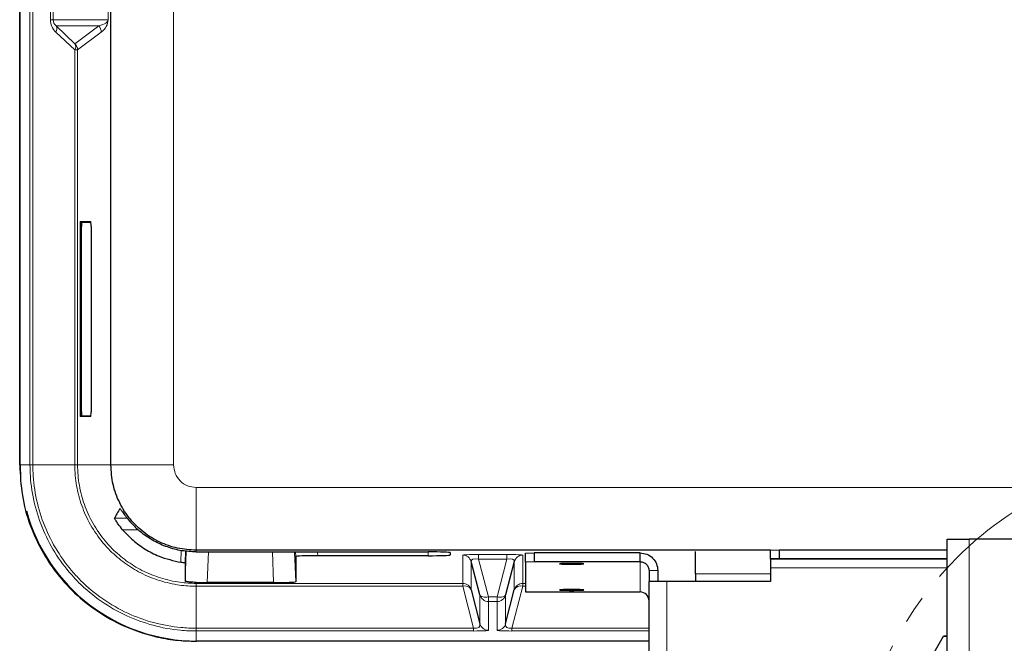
# Model space of a CAD drawing. Header units: millimetres. Extents: x 0 to 4205, y 0 to 2970.
# Tile 26 of 85: x 1046 to 1269, y 1676 to 1817. Entities that reach past the tile are written whole.
import ezdxf

# ---------------------------------------------------------------- set-up
doc = ezdxf.new("R2010")
doc.units = ezdxf.units.MM
doc.header["$LTSCALE"] = 5
doc.linetypes.add('CENTER', pattern=[10.16, 6.35, -1.27, 1.27, -1.27])

msp = doc.modelspace()

# ---------------------------------------------------------------- linework, layer by layer
at = {"color": 8, "linetype": 'Continuous', "lineweight": 18}
for p, q in [((1048.63, 1716.65), (1048.63, 2586.69)), ((1049.27, 2586.69), (1049.27, 1716.65)), ((1081.15, 1716.65), (1081.15, 2151.67)), ((1053.26, 1817.5), (1053.26, 1975.84)), ((1053.89, 1975.84), (1053.89, 1817.5)), ((1066.32, 1817.5), (1066.32, 1975.84)), ((1066.33, 1975.84), (1066.33, 1817.5)), ((1053.89, 1817.5), (1053.26, 1817.5)), ((1053.89, 1817.5), (1066.32, 1817.5)), ((1066.33, 1817.5), (1066.32, 1817.5)), ((1064.19, 1816.09), (1054.55, 1816.09)), ((1054.55, 1816.09), (1058.82, 1812.04)), ((1058.82, 1812.04), (1064.19, 1816.09)), ((1058.77, 1810.63), (1054.49, 1814.67)), ((1064.77, 1814.67), (1059.41, 1810.63)), ((1058.77, 1716.65), (1058.77, 1810.63)), ((1059.41, 1810.63), (1058.77, 1810.63)), ((1059.41, 1810.63), (1059.41, 1716.65)), ((1059.97, 1728.67), (1059.97, 1770.67)), ((1060.07, 1770.67), (1059.97, 1770.67)), ((1060.01, 1771.77), (1062.42, 1771.77)), ((1060.17, 1770.67), (1060.07, 1770.67)), ((1060.07, 1770.67), (1060.07, 1728.67)), ((1060.17, 1770.67), (1060.27, 1770.67)), ((1060.17, 1728.67), (1060.17, 1770.67)), ((1060.27, 1770.67), (1060.27, 1728.67)), ((1062.44, 1771.57), (1060.31, 1771.57)), ((1062.45, 1770.67), (1062.45, 1728.67)), ((1062.45, 1770.67), (1062.45, 1770.67)), ((1060.07, 1728.67), (1059.97, 1728.67)), ((1060.17, 1728.67), (1060.07, 1728.67)), ((1060.17, 1728.67), (1060.27, 1728.67)), ((1060.31, 1727.77), (1062.44, 1727.77)), ((1062.45, 1728.67), (1062.45, 1728.67)), ((1062.42, 1727.57), (1060.01, 1727.57)), ((1048.63, 1716.65), (1046.3, 1716.65)), ((1049.27, 1716.65), (1058.77, 1716.65)), ((1066.94, 1716.65), (1059.41, 1716.65)), ((1081.15, 1716.65), (1066.94, 1716.65)), ((1086.26, 1711.53), (1086.26, 1697.32)), ((1316.29, 1711.53), (1086.26, 1711.53)), ((1067.78, 1704.59), (1070.63, 1704.59)), ((1073.13, 1701.94), (1069.61, 1701.94)), ((1261.29, 1599.78), (1261.29, 1699.78)), ((1082.81, 1694.57), (1082.9, 1697.24)), ((1083.79, 1690.28), (1084.03, 1697.13)), ((1086.26, 1697.32), (1086.26, 1696.94)), ((1089.02, 1696.94), (1088.78, 1689.99)), ((1103.79, 1689.99), (1103.55, 1696.94)), ((1108.55, 1696.94), (1108.79, 1690.17)), ((1108.79, 1695.89), (1108.75, 1696.94)), ((1113.75, 1696.94), (1113.78, 1696.07)), ((1138.79, 1696.07), (1138.76, 1696.94)), ((1143.77, 1696.78), (1143.79, 1696.24)), ((1146.6, 1689.79), (1146.6, 1696.2)), ((1148.53, 1694.72), (1148.53, 1688.31)), ((1150.21, 1696.34), (1156.62, 1696.34)), ((1150.21, 1696.34), (1150.21, 1695.28)), ((1156.62, 1695.28), (1150.21, 1695.28)), ((1150.21, 1695.28), (1152.45, 1686.76)), ((1154.38, 1686.76), (1156.62, 1695.28)), ((1156.62, 1696.34), (1156.62, 1695.28)), ((1158.29, 1688.31), (1158.29, 1694.72)), ((1160.23, 1696.2), (1160.23, 1689.79)), ((1186.79, 1687.85), (1186.79, 1694.71)), ((1256.29, 1695.3), (1216.29, 1695.3)), ((1188.79, 1692.71), (1190.79, 1692.71)), ((1216.29, 1693.3), (1256.29, 1693.3)), ((1086.26, 1690.02), (1086.26, 1689.79)), ((1192.79, 1647.34), (1192.79, 1690.24)), ((1216.29, 1692), (1199.29, 1692)), ((1086.26, 1689.79), (1146.6, 1689.79)), ((1086.26, 1679.65), (1086.26, 1689.16)), ((1146.6, 1689.16), (1086.26, 1689.16)), ((1146.6, 1689.79), (1146.6, 1689.16)), ((1149.07, 1679.65), (1146.6, 1689.16)), ((1160.23, 1689.16), (1157.76, 1679.65)), ((1160.23, 1689.79), (1160.79, 1689.79)), ((1160.23, 1689.79), (1160.23, 1689.16)), ((1160.79, 1689.16), (1160.23, 1689.16)), ((1150.52, 1680.66), (1150.52, 1687.18)), ((1152.45, 1686.76), (1154.38, 1686.76)), ((1152.45, 1686.76), (1152.45, 1685.7)), ((1154.38, 1685.7), (1152.45, 1685.7)), ((1152.45, 1685.7), (1152.45, 1679.18)), ((1154.38, 1686.76), (1154.38, 1685.7)), ((1154.38, 1679.18), (1154.38, 1685.7)), ((1156.31, 1687.18), (1156.31, 1680.66)), ((1086.26, 1679.65), (1149.07, 1679.65)), ((1086.26, 1679.02), (1086.26, 1676.69)), ((1149.07, 1679.02), (1086.26, 1679.02)), ((1149.07, 1679.02), (1149.07, 1679.65)), ((1157.76, 1679.65), (1188.79, 1679.65)), ((1157.76, 1679.65), (1157.76, 1679.02)), ((1188.79, 1679.02), (1157.76, 1679.02))]:
    msp.add_line(p, q, dxfattribs=at)
at = {"color": 7, "linetype": 'Continuous', "lineweight": 25}
for p, q in [((1066.94, 1716.65), (1066.94, 2151.67)), ((1046.3, 1716.65), (1046.3, 1871.84)), ((1046.43, 1716.72), (1046.43, 1871.96)), ((1062.43, 1771.67), (1060.11, 1771.67)), ((1062.45, 1770.67), (1062.45, 1728.67)), ((1060.11, 1727.67), (1062.43, 1727.67)), ((1256.29, 1599.78), (1256.29, 1699.78)), ((1256.29, 1699.78), (1261.29, 1699.78)), ((1371.29, 1699.78), (1261.29, 1699.78)), ((1083.88, 1697.14), (1083.79, 1694.39)), ((1216.29, 1697.32), (1086.26, 1697.32)), ((1086.26, 1696.94), (1138.79, 1696.94)), ((1143.79, 1696.76), (1143.79, 1696.24)), ((1160.79, 1696.64), (1162.79, 1696.71)), ((1160.79, 1694.64), (1160.79, 1696.64)), ((1162.79, 1696.71), (1162.79, 1694.71)), ((1186.79, 1696.71), (1162.79, 1696.71)), ((1186.79, 1694.71), (1186.79, 1696.71)), ((1199.29, 1692), (1199.29, 1697)), ((1216.29, 1697.34), (1218.29, 1697.41)), ((1216.29, 1695.34), (1216.29, 1697.34)), ((1218.29, 1697.41), (1218.29, 1695.41)), ((1218.29, 1697.41), (1256.29, 1697.41)), ((1108.79, 1695.89), (1108.79, 1690.17)), ((1138.79, 1696.07), (1113.78, 1696.07)), ((1150.52, 1687.18), (1148.53, 1694.72)), ((1158.29, 1694.72), (1156.31, 1687.18)), ((1162.79, 1694.71), (1160.79, 1694.64)), ((1160.79, 1694.64), (1160.79, 1687.92)), ((1186.79, 1694.71), (1162.79, 1694.71)), ((1218.29, 1695.41), (1216.29, 1695.34)), ((1216.29, 1695.3), (1216.29, 1695.34)), ((1216.29, 1695.3), (1216.29, 1693.3)), ((1218.29, 1695.41), (1256.29, 1695.41)), ((1188.79, 1692.71), (1188.79, 1690.24)), ((1190.79, 1692.71), (1190.79, 1690.24)), ((1216.29, 1693.3), (1216.29, 1690.24)), ((1103.79, 1689.99), (1088.78, 1689.99)), ((1188.79, 1647.34), (1188.79, 1690.24)), ((1192.79, 1690.24), (1188.79, 1690.24)), ((1216.29, 1690.24), (1192.79, 1690.24)), ((1199.29, 1692), (1199.29, 1690.24)), ((1148.53, 1688.31), (1150.52, 1680.66)), ((1156.31, 1680.66), (1158.29, 1688.31)), ((1160.79, 1687.92), (1162.79, 1687.85)), ((1162.79, 1687.85), (1186.79, 1687.85)), ((1188.79, 1676.69), (1086.26, 1676.69)), ((1237.88, 1647.34), (1255.49, 1677.84)), ((1256.29, 1677.78), (1255.45, 1677.78)), ((1256.29, 1677.84), (1255.49, 1677.84))]:
    msp.add_line(p, q, dxfattribs=at)
at = {"color": 7, "linetype": 'Continuous', "lineweight": 25, "flags": 128}
for points in [[(1083.79, 1694.39), (1083.79, 1694.24), (1083.79, 1691.48), (1083.79, 1690.28)], [(1171.29, 1694.34), (1170.29, 1694.33), (1169.43, 1694.31), (1168.82, 1694.28), (1168.55, 1694.25), (1168.64, 1694.22), (1169.09, 1694.18), (1169.84, 1694.16), (1170.78, 1694.15), (1171.79, 1694.15), (1172.73, 1694.16), (1173.48, 1694.18), (1173.93, 1694.22), (1174.02, 1694.25), (1173.75, 1694.28), (1173.14, 1694.31), (1172.28, 1694.33), (1171.29, 1694.34)], [(1171.29, 1688.4), (1170.29, 1688.4), (1169.43, 1688.38), (1168.82, 1688.35), (1168.55, 1688.32), (1168.64, 1688.28), (1169.09, 1688.25), (1169.84, 1688.23), (1170.78, 1688.21), (1171.79, 1688.21), (1172.73, 1688.23), (1173.48, 1688.25), (1173.93, 1688.28), (1174.02, 1688.32), (1173.75, 1688.35), (1173.14, 1688.38), (1172.28, 1688.4), (1171.29, 1688.4)]]:
    msp.add_lwpolyline(points, dxfattribs=at)
at = {"color": 8, "linetype": 'Continuous', "lineweight": 18, "flags": 128}
for points in [[(1152.45, 1686.76), (1152.1, 1686.7), (1151.76, 1686.68), (1151.45, 1686.69), (1151.16, 1686.73), (1150.92, 1686.8), (1150.73, 1686.9), (1150.59, 1687.03), (1150.52, 1687.18)], [(1156.31, 1687.18), (1156.23, 1687.03), (1156.1, 1686.9), (1155.91, 1686.8), (1155.66, 1686.73), (1155.38, 1686.69), (1155.07, 1686.68), (1154.73, 1686.7), (1154.38, 1686.76)]]:
    msp.add_lwpolyline(points, dxfattribs=at)
at = {"color": 7, "linetype": 'CENTER', "lineweight": 18}
msp.add_circle((1314.33, 1639.64), 79.05, dxfattribs=at)
at = {"color": 8, "linetype": 'Continuous', "lineweight": 18}
for centre, radius, start, end in [((1053.42, 1815.42), 1.31, 325.2527, 30.6724), ((1062.77, 1814.67), 2, 0.0576, 44.934), ((1057.7, 1811.38), 1.31, 325.2527, 30.6724), ((1057.4, 1810.63), 2, 0.0576, 44.934), ((1060.11, 1771.77), 0.1, 179.9825, 269.9825), ((1060.21, 1771.57), 0.1, 359.9825, 89.9825), ((1062.52, 1771.77), 0.1, 179.9991, 207.0326), ((1060.21, 1727.77), 0.1, 270.0175, 0.0175), ((1060.11, 1727.57), 0.1, 90.0175, 180.0175), ((1062.52, 1727.57), 0.1, 152.9674, 180.0009), ((1146.6, 1694.2), 2, 15.0309, 90.0115), ((1160.23, 1694.2), 2, 89.9885, 164.9691), ((1146.6, 1687.79), 2, 15.0309, 90.0115), ((1147.06, 1687.57), 1.65, 26.6027, 106.0774), ((1160.23, 1687.79), 2, 89.9885, 164.9691), ((1159.77, 1687.57), 1.65, 73.9226, 153.3973), ((1152.45, 1687.7), 2, 195.0309, 270.0115), ((1154.38, 1687.7), 2, 269.9885, 344.9691), ((1152.45, 1681.18), 2, 195.0309, 270.0115), ((1154.38, 1681.18), 2, 269.9885, 344.9691)]:
    msp.add_arc(centre, radius, start, end, dxfattribs=at)
at = {"color": 7, "linetype": 'Continuous', "lineweight": 25}
msp.add_arc((1186.79, 1685.85), 2, 0.0175, 90.0175, dxfattribs=at)
at = {"color": 8, "linetype": 'Continuous', "lineweight": 18}
for centre, major_axis, ratio, start_param, end_param in [((1057.51, 1817.5), (4.25, 0), 0.941206, 3.141593, 3.92512), ((1056.14, 1817.5), (2.25, 0), 0.88747, 3.141593, 3.92512), ((1059, 1817.5), (7.33, 0), 0.272884, 5.499658, 6.283185), ((1060.99, 1817.5), (5.33, 0), 0.750067, 5.499658, 6.283185), ((1150.74, 1696.18), (4.14, -0.02), 0.038595, 1.700839, 3.141787), ((1150.74, 1694.18), (2.2, -0.78), 0.395579, 1.953802, 3.394751), ((1156.08, 1696.18), (4.14, 0.02), 0.038595, 6.28299, 7.723939), ((1156.08, 1694.18), (2.2, 0.78), 0.395579, 6.030027, 7.470976), ((1148.31, 1681.21), (2.16, -1.12), 0.520753, 5.320526, 6.707166), ((1148.31, 1679.21), (4.14, -0.04), 0.046862, 4.896955, 6.283595), ((1158.52, 1679.21), (4.14, 0.04), 0.046862, 3.141183, 4.527823), ((1158.52, 1681.21), (2.16, 1.12), 0.520753, 2.717612, 4.104252)]:
    msp.add_ellipse(centre, major_axis=major_axis, ratio=ratio, start_param=start_param, end_param=end_param, dxfattribs=at)
at = {"color": 7, "linetype": 'Continuous', "lineweight": 25}
for centre, major_axis, ratio, start_param, end_param in [((1060.01, 1770.67), (0, 1.1), 0.034921, 0, 1.570796), ((1060.11, 1770.67), (0, 1), 0.038413, 0, 1.570796), ((1060.21, 1770.67), (0, 1), 0.031429, 0, 1.570796), ((1060.31, 1770.67), (0, 0.9), 0.034921, 0, 1.570796), ((1062.42, 1770.67), (0, 1.1), 0.034921, 4.712389, 6.283185), ((1060.01, 1728.67), (0, 1.1), 0.034921, 1.570796, 3.141593), ((1060.11, 1728.67), (0, 1), 0.038413, 1.570796, 3.141593), ((1060.21, 1728.67), (0, 1), 0.031429, 1.570796, 3.141593), ((1060.31, 1728.67), (0, 0.9), 0.034921, 1.570796, 3.141593), ((1062.42, 1728.67), (0, 1.1), 0.034921, 3.141593, 4.712389), ((1086.45, 1716.76), (-28.32, -28.32), 0.998783, 5.498396, 5.561022), ((1086.45, 1716.76), (-28.32, -28.32), 0.998783, 5.763655, 7.067974), ((1138.78, 1696.76), (5, 0), 0.034899, 6.283184, 7.852762), ((1113.79, 1695.89), (5, 0), 0.034899, 1.572016, 3.141594), ((1138.78, 1696.24), (5, 0), 0.034899, 4.713608, 6.283187), ((1088.79, 1690.17), (5, 0), 0.034899, 4.182803, 4.71117), ((1103.78, 1690.17), (5, 0), 0.034899, 4.713608, 6.283187)]:
    msp.add_ellipse(centre, major_axis=major_axis, ratio=ratio, start_param=start_param, end_param=end_param, dxfattribs=at)
for points, knots in [([(1046.3, 1716.65), (1046.42, 1714.33), (1046.66, 1709.7), (1048.46, 1703.16), (1051.16, 1697.22), (1054.72, 1691.82), (1059.22, 1686.98), (1064.57, 1682.86), (1070.55, 1679.71), (1076.31, 1677.81), (1081.59, 1676.85), (1084.7, 1676.74), (1086.26, 1676.69)], [0, 0, 0, 0, 0.110744, 0.221492, 0.321792, 0.4221, 0.529354, 0.636614, 0.743864, 0.851113, 0.925558, 1, 1, 1, 1]), ([(1086.26, 1697.32), (1084.85, 1697.41), (1082.01, 1697.6), (1077.97, 1699.03), (1074.33, 1701.25), (1071.2, 1704.27), (1068.82, 1707.96), (1067.24, 1712.19), (1067.04, 1715.16), (1066.94, 1716.65)], [0, 0, 0, 0, 0.13996, 0.279956, 0.419949, 0.55939, 0.70648, 0.852645, 1, 1, 1, 1]), ([(1068.99, 1706.75), (1068.77, 1706.36), (1068.35, 1705.63), (1067.96, 1704.91), (1067.78, 1704.59)], [0, 0, 0, 0, 0.550307, 1, 1, 1, 1]), ([(1068.99, 1706.75), (1069.03, 1706.72), (1069.1, 1706.67), (1069.53, 1706.04), (1070.22, 1705.09), (1071.31, 1703.7), (1072.33, 1702.7), (1072.94, 1702.1)], [0, 0, 0, 0, 0.170205, 0.340153, 0.516509, 0.713032, 1, 1, 1, 1]), ([(1069.61, 1701.94), (1069.26, 1702.37), (1068.56, 1703.23), (1067.96, 1704.2), (1067.78, 1704.55), (1067.78, 1704.58), (1067.78, 1704.59)], [0, 0, 0, 0, 0.326347, 0.654912, 0.935655, 1, 1, 1, 1]), ([(1069.61, 1701.94), (1070.38, 1701.13), (1071.89, 1699.51), (1074.68, 1697.51), (1078.25, 1695.61), (1081.12, 1694.95), (1082.81, 1694.57)], [0, 0, 0, 0, 0.22479, 0.44599, 0.673162, 1, 1, 1, 1]), ([(1086.26, 1696.94), (1085.17, 1696.99), (1082.95, 1697.1), (1079.74, 1697.95), (1076.68, 1699.31), (1074.45, 1700.78), (1073.27, 1701.81), (1072.94, 1702.1)], [0, 0, 0, 0, 0.2239406, 0.4543092, 0.6782587, 0.9087249, 1, 1, 1, 1]), ([(1083.79, 1694.39), (1083.77, 1694.4), (1083.74, 1694.42), (1083.48, 1694.46), (1083.16, 1694.51), (1082.92, 1694.55), (1082.81, 1694.57)], [0, 0, 0, 0, 0.299534, 0.562925, 0.808487, 1, 1, 1, 1]), ([(1086.26, 1690.02), (1086.03, 1690.02), (1085.56, 1690.04), (1084.97, 1690.08), (1084.48, 1690.14), (1084.1, 1690.19), (1083.84, 1690.25), (1083.81, 1690.27), (1083.79, 1690.28)], [0, 0, 0, 0, 0.158608, 0.321863, 0.480456, 0.643581, 0.818709, 1, 1, 1, 1])]:
    msp.add_open_spline(points, degree=3, knots=knots, dxfattribs=at)
at = {"color": 8, "linetype": 'Continuous', "lineweight": 18}
for points, knots in [([(1086.26, 1679.02), (1086.26, 1679.02), (1085.09, 1679.02), (1081.8, 1679.17), (1076.46, 1680.14), (1070.36, 1682.33), (1064.65, 1685.61), (1060.81, 1688.81), (1057.44, 1692.32), (1054.52, 1696.11), (1051.51, 1701.73), (1049.52, 1707.78), (1048.71, 1712.83), (1048.65, 1715.79), (1048.63, 1716.65)], [0, 0, 0, 0, 0.000001, 0.059558, 0.166992, 0.274418, 0.387197, 0.499972, 0.526998, 0.634444, 0.741887, 0.849316, 0.956751, 1, 1, 1, 1]), ([(1049.27, 1716.65), (1049.27, 1716.65), (1049.27, 1715.81), (1049.37, 1712.89), (1050.13, 1707.93), (1052.1, 1701.98), (1055.06, 1696.46), (1057.93, 1692.73), (1061.24, 1689.28), (1065.02, 1686.13), (1070.63, 1682.9), (1076.63, 1680.75), (1081.88, 1679.8), (1085.11, 1679.65), (1086.26, 1679.65), (1086.26, 1679.65)], [0, 0, 0, 0, 0.000001, 0.043245, 0.150683, 0.258113, 0.365559, 0.473007, 0.500028, 0.612804, 0.725584, 0.83301, 0.940446, 0.999999, 1, 1, 1, 1]), ([(1086.26, 1689.16), (1086.26, 1689.16), (1085.01, 1689.16), (1082.2, 1689.35), (1077.95, 1690.31), (1073.75, 1692.03), (1070, 1694.34), (1066.57, 1697.26), (1063.55, 1700.91), (1061.14, 1705.13), (1059.56, 1709.62), (1058.86, 1713.48), (1058.79, 1715.84), (1058.77, 1716.65)], [0, 0, 0, 0, 0.000001, 0.08721, 0.194688, 0.302153, 0.401023, 0.499888, 0.614221, 0.728559, 0.836108, 0.943677, 1, 1, 1, 1]), ([(1059.41, 1716.65), (1059.41, 1716.65), (1059.41, 1715.86), (1059.51, 1713.55), (1060.17, 1709.78), (1061.72, 1705.39), (1064.07, 1701.27), (1067.03, 1697.71), (1070.38, 1694.86), (1074.04, 1692.59), (1078.14, 1690.93), (1082.3, 1689.95), (1085.04, 1689.84), (1086.26, 1689.79)], [0, 0, 0, 0, 0.000001, 0.056287, 0.163872, 0.271437, 0.385778, 0.500113, 0.598977, 0.697847, 0.805319, 0.912805, 1, 1, 1, 1]), ([(1086.26, 1711.53), (1085.59, 1711.61), (1084.25, 1711.76), (1082.56, 1712.94), (1081.38, 1714.63), (1081.23, 1715.97), (1081.15, 1716.65)], [0, 0, 0, 0, 0.250834, 0.499817, 0.748645, 1, 1, 1, 1])]:
    msp.add_open_spline(points, degree=3, knots=knots, dxfattribs=at)
for points in [[(1048.63, 1716.65), (1048.64, 1716.65), (1048.67, 1716.65), (1048.8, 1716.65), (1048.99, 1716.65), (1049.18, 1716.65), (1049.27, 1716.65)], [(1059.41, 1716.65), (1059.39, 1716.65), (1059.37, 1716.65), (1059.24, 1716.65), (1059.04, 1716.65), (1058.86, 1716.65), (1058.77, 1716.65)], [(1086.26, 1689.79), (1086.26, 1689.78), (1086.26, 1689.76), (1086.26, 1689.62), (1086.26, 1689.43), (1086.26, 1689.25), (1086.26, 1689.16)], [(1086.26, 1679.02), (1086.26, 1679.03), (1086.26, 1679.05), (1086.26, 1679.19), (1086.26, 1679.38), (1086.26, 1679.56), (1086.26, 1679.65)]]:
    msp.add_open_spline(points, degree=3, dxfattribs=at)
at = {"color": 7, "linetype": 'Continuous', "lineweight": 25}
for points in [[(1186.79, 1696.71), (1187.31, 1696.65), (1188.36, 1696.53), (1189.68, 1695.6), (1190.6, 1694.28), (1190.73, 1693.23), (1190.79, 1692.71)], [(1186.79, 1694.71), (1187.05, 1694.68), (1187.57, 1694.62), (1188.23, 1694.15), (1188.7, 1693.49), (1188.76, 1692.97), (1188.79, 1692.71)]]:
    msp.add_open_spline(points, degree=3, dxfattribs=at)

doc.saveas('drawing.dxf')
